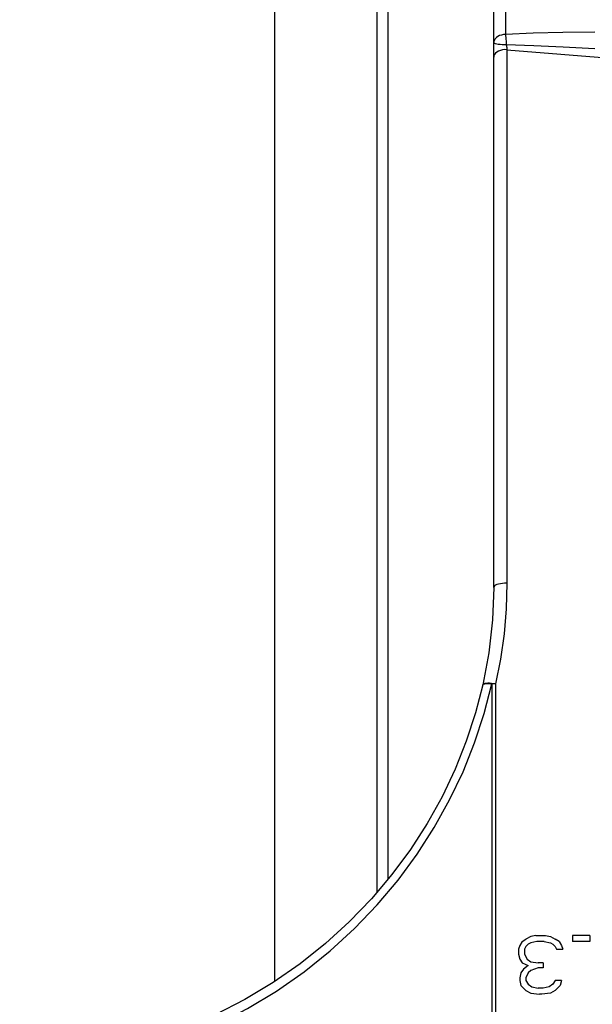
# Model space of a CAD drawing. Header units: inches. Extents: x 14.5 to 31.2, y 3.4 to 31.4.
# Tile 16 of 19: x 20.5 to 24.3, y 19.1 to 25.7. Entities that reach past the tile are written whole.
import ezdxf

# ---------------------------------------------------------------- set-up
doc = ezdxf.new("R2010")
doc.units = ezdxf.units.IN
doc.header["$LTSCALE"] = 2.574606
doc.header["$MEASUREMENT"] = 0
doc.layers.get('0').update_dxf_attribs({"linetype": 'CONTINUOUS'})
doc.layers.add('ROUNDS', color=7, linetype='CONTINUOUS')

msp = doc.modelspace()

# ---------------------------------------------------------------- linework, layer by layer
at = {"color": 7, "linetype": 'Continuous'}
for p, q in [((22.9347, 27.7104), (22.9347, 19.9352)), ((22.8624, 19.8494), (22.8624, 27.6627)), ((22.1798, 19.2535), (22.1798, 27.1865)), ((23.832, 19.5189), (23.8566, 19.5357)), ((23.8894, 19.5525), (23.8566, 19.5357)), ((23.9222, 19.5608), (23.8894, 19.5525)), ((23.9222, 19.5608), (23.9878, 19.5608)), ((23.9878, 19.5608), (24.0206, 19.5525)), ((24.0206, 19.5525), (24.0534, 19.5357)), ((24.0781, 19.5189), (24.0534, 19.5357)), ((24.1683, 19.5608), (24.1683, 19.5189)), ((24.2831, 19.5608), (24.1683, 19.5608)), ((24.2831, 19.5608), (24.2831, 19.5189)), ((23.8156, 19.4938), (23.8074, 19.4687)), ((23.8074, 19.4687), (23.8074, 19.4352)), ((23.832, 19.5189), (23.8156, 19.4938)), ((23.8566, 19.4854), (23.8484, 19.4687)), ((23.8484, 19.4687), (23.8484, 19.4352)), ((23.873, 19.5022), (23.8566, 19.4854)), ((23.8894, 19.5106), (23.873, 19.5022)), ((23.9304, 19.5189), (23.8894, 19.5106)), ((23.9796, 19.5189), (23.9304, 19.5189)), ((23.9796, 19.5189), (24.0206, 19.5106)), ((24.0206, 19.5106), (24.037, 19.5022)), ((24.037, 19.5022), (24.0534, 19.4854)), ((24.0534, 19.4854), (24.0616, 19.4687)), ((24.0616, 19.4687), (24.1027, 19.4687)), ((24.0781, 19.5189), (24.0945, 19.4938)), ((24.0945, 19.4938), (24.1027, 19.4687)), ((24.2831, 19.5189), (24.1683, 19.5189)), ((23.8074, 19.4352), (23.8156, 19.4017)), ((23.8156, 19.4017), (23.832, 19.3765)), ((23.8484, 19.4352), (23.8648, 19.4017)), ((23.8648, 19.4017), (23.8894, 19.3849)), ((23.8402, 19.3347), (23.8238, 19.3095)), ((23.832, 19.3765), (23.873, 19.3598)), ((23.873, 19.3598), (23.8402, 19.3347)), ((23.8894, 19.3849), (23.9386, 19.3765)), ((23.9386, 19.343), (23.8894, 19.3263)), ((23.9714, 19.3765), (23.9386, 19.3765)), ((23.9714, 19.343), (23.9386, 19.343)), ((23.9714, 19.3765), (23.9714, 19.343)), ((23.8238, 19.3095), (23.8156, 19.276)), ((23.8156, 19.276), (23.8156, 19.2593)), ((23.873, 19.3095), (23.8566, 19.276)), ((23.8566, 19.276), (23.8566, 19.2593)), ((23.8894, 19.3263), (23.873, 19.3095)), ((23.8156, 19.2593), (23.8238, 19.2258)), ((23.8238, 19.2258), (23.8566, 19.1923)), ((23.8566, 19.2593), (23.873, 19.2341)), ((23.873, 19.2341), (23.8976, 19.2174)), ((23.8976, 19.2174), (23.9386, 19.209)), ((23.9714, 19.209), (23.9386, 19.209)), ((24.0124, 19.2174), (23.9714, 19.209)), ((24.037, 19.2341), (24.0124, 19.2174)), ((24.0534, 19.2593), (24.037, 19.2341)), ((24.0945, 19.2593), (24.0534, 19.2593)), ((24.0863, 19.2258), (24.0534, 19.1923)), ((24.0945, 19.2593), (24.0863, 19.2258)), ((23.8566, 19.1923), (23.8894, 19.1755)), ((23.8894, 19.1755), (23.9468, 19.1671)), ((23.9632, 19.1671), (23.9468, 19.1671)), ((24.0206, 19.1755), (23.9632, 19.1671)), ((24.0534, 19.1923), (24.0206, 19.1755))]:
    msp.add_line(p, q, dxfattribs=at)
at = {"layer": 'ROUNDS', "color": 7, "linetype": 'Continuous'}
for p, q in [((23.642, 21.8839), (23.642, 28.9672)), ((23.7208, 26.889), (23.7208, 25.5774)), ((23.7298, 25.4761), (23.7298, 21.9122)), ((23.7298, 25.4761), (26.1443, 25.2789)), ((23.6293, 21.2403), (23.6293, 13.5506)), ((23.655, 21.2407), (23.655, 13.5502))]:
    msp.add_line(p, q, dxfattribs=at)
for points in [[(24.318, 25.5929), (24.1045, 25.5911), (23.9059, 25.5859), (23.7208, 25.5774)], [(23.7208, 25.5774), (23.7071, 25.5766), (23.6938, 25.5741), (23.6814, 25.57), (23.6702, 25.5644), (23.6605, 25.5576), (23.6526, 25.5496), (23.6468, 25.5408), (23.6432, 25.5314), (23.642, 25.5218)], [(23.726, 25.5085), (23.7117, 25.5086), (23.6977, 25.5091), (23.6845, 25.51), (23.6724, 25.5113), (23.662, 25.5129), (23.6535, 25.5149), (23.6472, 25.517), (23.6433, 25.5194), (23.642, 25.5218)], [(23.7208, 25.5775), (23.7218, 25.5679), (23.7228, 25.5572), (23.7237, 25.5457), (23.7246, 25.5335), (23.7254, 25.521), (23.726, 25.5085)], [(23.7298, 25.4761), (23.7151, 25.4763), (23.7005, 25.4747), (23.6867, 25.4714), (23.6741, 25.4665), (23.6631, 25.4602), (23.6541, 25.4526), (23.6475, 25.4441), (23.6434, 25.435), (23.642, 25.4255)], [(23.726, 25.5085), (23.727, 25.5027), (23.7279, 25.4969), (23.7286, 25.4912), (23.7292, 25.4857), (23.7296, 25.4806), (23.7298, 25.4761)], [(24.318, 25.4816), (24.1064, 25.4924), (23.9095, 25.5014), (23.726, 25.5085)], [(23.7298, 21.9122), (23.7151, 21.9123), (23.7005, 21.9114), (23.6867, 21.9096), (23.6741, 21.9068), (23.6631, 21.9033), (23.6541, 21.8991), (23.6475, 21.8943), (23.6434, 21.8892), (23.642, 21.8839)], [(23.7298, 21.9122), (23.725, 21.7425), (23.7109, 21.5738), (23.6875, 21.4064), (23.655, 21.2407)], [(23.642, 21.8839), (23.634, 21.6675), (23.6092, 21.4468), (23.5692, 21.2341)], [(23.5692, 21.2341), (23.571, 21.2377), (23.5754, 21.2413), (23.5822, 21.2441), (23.5911, 21.246), (23.6018, 21.2469), (23.6139, 21.2468), (23.6271, 21.2457), (23.641, 21.2437), (23.655, 21.2407)], [(23.5692, 21.2339), (23.5709, 21.2369), (23.5754, 21.2397), (23.5824, 21.2416), (23.5916, 21.2427), (23.6028, 21.2428), (23.6155, 21.242), (23.6293, 21.2403)], [(20.4757, 18.6538), (20.7021, 18.6673), (20.9279, 18.6968), (21.1517, 18.7421), (21.3718, 18.8028), (21.587, 18.8784), (21.796, 18.9685), (21.9978, 19.0722), (22.1912, 19.1887), (22.3753, 19.3172), (22.5491, 19.4565), (22.712, 19.6056), (22.8634, 19.7635), (23.0029, 19.9293), (23.1302, 20.1019), (23.2452, 20.2808), (23.3476, 20.4648), (23.4372, 20.6533), (23.5141, 20.8457), (23.5781, 21.0416), (23.6293, 21.2403)], [(23.5692, 21.2339), (23.5209, 21.0467), (23.4587, 20.8566), (23.3839, 20.6697), (23.2967, 20.4865), (23.1971, 20.3078), (23.0852, 20.1342), (22.9611, 19.9665), (22.8251, 19.8053), (22.6773, 19.6516), (22.5182, 19.5064), (22.3483, 19.3708), (22.1683, 19.2456), (21.9791, 19.1319), (21.7814, 19.0308), (21.5765, 18.9429), (21.3654, 18.869), (21.1494, 18.8098), (20.9297, 18.7657), (20.7075, 18.7371), (20.4905, 18.7243)], [(23.655, 21.2407), (23.6464, 21.2409), (23.6378, 21.2408), (23.6293, 21.2403)]]:
    msp.add_lwpolyline(points, dxfattribs=at)

doc.saveas('drawing.dxf')
